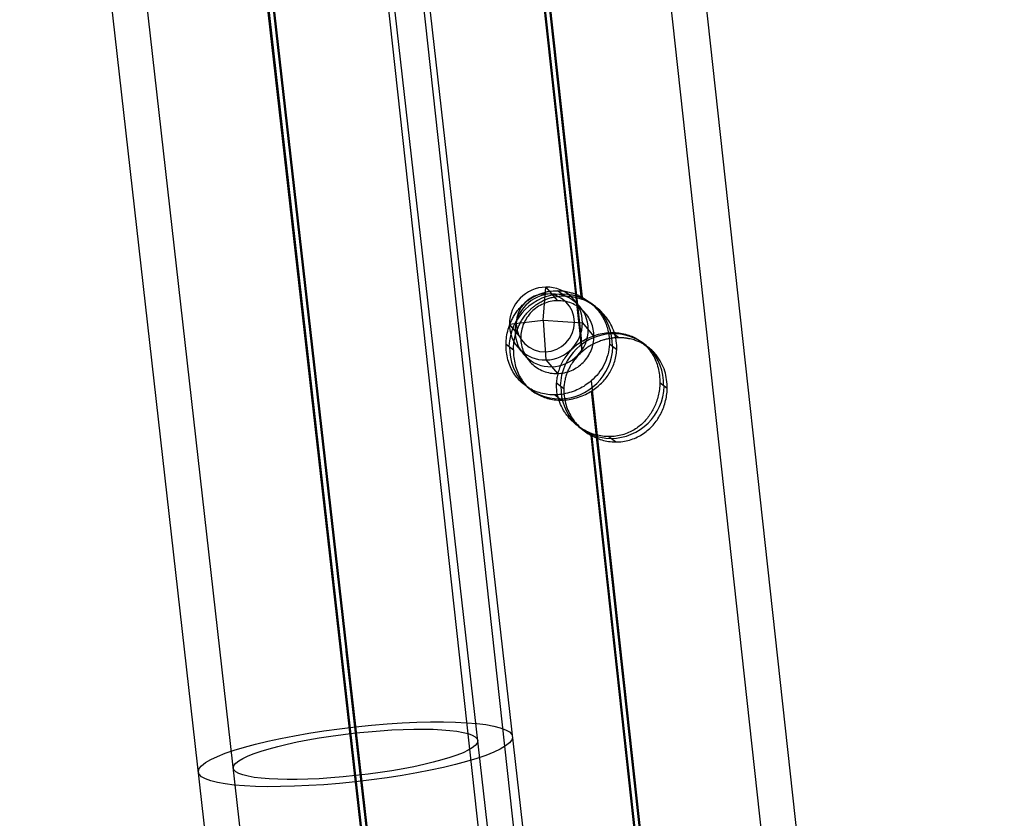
# Model space of a CAD drawing. Header units: millimetres. Extents: x -312 to 352, y -263 to 368.
# Tile 30 of 40: x 152 to 208, y 122 to 168. Entities that reach past the tile are written whole.
import ezdxf

# ---------------------------------------------------------------- set-up
doc = ezdxf.new("R2010")
doc.units = ezdxf.units.MM
doc.header["$MEASUREMENT"] = 0
doc.layers.add('Lean 4', color=7, linetype='Continuous', true_color=0xac69b9)
doc.layers.add('Legs', color=7, linetype='Continuous', true_color=0x5b5aa2)

msp = doc.modelspace()

# ---------------------------------------------------------------- linework, layer by layer
at = {"layer": 'Lean 4'}
for p, q in [((182.183, 150.483, 309.16), (182.347, 152.361, 307.596)), ((182.347, 152.361, 307.596), (183, 151.586, 302.7)), ((180.265, 150.244, 307.654), (182.183, 150.483, 309.16)), ((180.265, 150.244, 307.654), (182.183, 150.483, 309.16)), ((180.917, 149.469, 302.759), (180.265, 150.244, 307.654)), ((180.917, 149.469, 302.759), (180.265, 150.244, 307.654)), ((182.183, 150.483, 309.16), (184.429, 150.33, 308.195)), ((182.183, 150.483, 309.16), (184.429, 150.33, 308.195)), ((182.183, 150.483, 309.16), (182.347, 148.213, 308.253)), ((184.429, 150.33, 308.195), (185.081, 149.555, 303.301)), ((184.429, 150.33, 308.195), (185.081, 149.555, 303.301)), ((182.347, 148.213, 308.253), (183, 147.438, 303.357))]:
    msp.add_line(p, q, dxfattribs=at)
at = {"layer": 'Lean 4', "extrusion": (-0.130488, 0.155097, 0.979243)}
for centre, radius, start, end in [((-236.286, 64.756, 301.048), 2.1, 140.5159, 320.5159), ((-236.286, 64.756, 301.048), 2.1, 140.5159, 320.5159), ((-236.286, 64.756, 298.549), 2.1, 140.5159, 320.5159), ((-236.286, 64.756, 301.304), 1.673, 140.5159, 320.5159), ((-236.286, 64.756, 301.048), 2.1, 320.5159, 140.5159), ((-236.286, 64.756, 301.048), 2.1, 320.5159, 140.5159), ((-236.286, 64.756, 301.304), 1.673, 320.5159, 140.5159), ((-236.286, 64.756, 298.549), 2.1, 320.5159, 140.5159)]:
    msp.add_arc(centre, radius, start, end, dxfattribs=at)
at = {"layer": 'Lean 4'}
for points, knots in [([(185.081, 149.555, 303.301), (185.081, 149.691, 303.279), (185.068, 149.826, 303.256), (185.015, 150.092, 303.207), (184.975, 150.221, 303.181), (184.871, 150.47, 303.127), (184.806, 150.589, 303.1), (184.655, 150.812, 303.044), (184.568, 150.915, 303.016), (184.375, 151.103, 302.96), (184.27, 151.187, 302.933), (184.043, 151.333, 302.879), (183.923, 151.395, 302.853), (183.671, 151.494, 302.804), (183.54, 151.531, 302.781), (183.273, 151.578, 302.737), (183.136, 151.589, 302.717), (182.864, 151.583, 302.682), (182.728, 151.567, 302.666), (182.46, 151.509, 302.64), (182.329, 151.466, 302.629), (182.077, 151.357, 302.613), (181.956, 151.29, 302.608), (181.73, 151.135, 302.603), (181.624, 151.046, 302.603), (181.431, 150.851, 302.608), (181.344, 150.743, 302.614), (181.193, 150.514, 302.63), (181.128, 150.393, 302.641), (181.024, 150.14, 302.667), (180.984, 150.008, 302.683), (180.931, 149.741, 302.718), (180.917, 149.605, 302.738), (180.917, 149.469, 302.759)], [0, 0, 0, 0, 0.000410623, 0.000410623, 0.000821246, 0.000821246, 0.001231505, 0.001231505, 0.001641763, 0.001641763, 0.002051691, 0.002051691, 0.002461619, 0.002461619, 0.002871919, 0.002871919, 0.003282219, 0.003282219, 0.003692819, 0.003692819, 0.00410342, 0.00410342, 0.00451354, 0.00451354, 0.004923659, 0.004923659, 0.005334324, 0.005334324, 0.005744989, 0.005744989, 0.006155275, 0.006155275, 0.006565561, 0.006565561, 0.006565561, 0.006565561]), ([(185.081, 149.555, 303.301), (185.081, 149.691, 303.279), (185.068, 149.826, 303.256), (185.015, 150.092, 303.207), (184.975, 150.221, 303.181), (184.871, 150.47, 303.127), (184.806, 150.589, 303.1), (184.655, 150.812, 303.044), (184.568, 150.915, 303.016), (184.375, 151.103, 302.96), (184.27, 151.187, 302.933), (184.043, 151.333, 302.879), (183.923, 151.395, 302.853), (183.671, 151.494, 302.804), (183.54, 151.531, 302.781), (183.273, 151.578, 302.737), (183.136, 151.589, 302.717), (182.864, 151.583, 302.682), (182.728, 151.567, 302.666), (182.46, 151.509, 302.64), (182.329, 151.466, 302.629), (182.077, 151.357, 302.613), (181.956, 151.29, 302.608), (181.73, 151.135, 302.603), (181.624, 151.046, 302.603), (181.431, 150.851, 302.608), (181.344, 150.743, 302.614), (181.193, 150.514, 302.63), (181.128, 150.393, 302.641), (181.024, 150.14, 302.667), (180.984, 150.008, 302.683), (180.931, 149.741, 302.718), (180.917, 149.605, 302.738), (180.917, 149.469, 302.759)], [0, 0, 0, 0, 0.000410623, 0.000410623, 0.000821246, 0.000821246, 0.001231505, 0.001231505, 0.001641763, 0.001641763, 0.002051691, 0.002051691, 0.002461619, 0.002461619, 0.002871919, 0.002871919, 0.003282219, 0.003282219, 0.003692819, 0.003692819, 0.00410342, 0.00410342, 0.00451354, 0.00451354, 0.004923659, 0.004923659, 0.005334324, 0.005334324, 0.005744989, 0.005744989, 0.006155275, 0.006155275, 0.006565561, 0.006565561, 0.006565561, 0.006565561]), ([(180.917, 149.469, 302.759), (180.917, 149.333, 302.781), (180.931, 149.198, 302.804), (180.984, 148.933, 302.853), (181.024, 148.803, 302.879), (181.128, 148.554, 302.932), (181.193, 148.435, 302.959), (181.344, 148.213, 303.014), (181.431, 148.109, 303.042), (181.623, 147.921, 303.097), (181.729, 147.837, 303.125), (181.956, 147.691, 303.178), (182.077, 147.629, 303.204), (182.328, 147.53, 303.253), (182.46, 147.493, 303.276), (182.727, 147.445, 303.319), (182.863, 147.435, 303.339), (183.136, 147.44, 303.374), (183.272, 147.457, 303.39), (183.539, 147.515, 303.416), (183.67, 147.557, 303.427), (183.922, 147.666, 303.444), (184.043, 147.733, 303.449), (184.269, 147.889, 303.455), (184.375, 147.977, 303.455), (184.568, 148.173, 303.45), (184.655, 148.28, 303.445), (184.806, 148.509, 303.429), (184.871, 148.631, 303.418), (184.975, 148.884, 303.392), (185.015, 149.015, 303.377), (185.068, 149.283, 303.342), (185.081, 149.419, 303.322), (185.081, 149.555, 303.301)], [0.006565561, 0.006565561, 0.006565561, 0.006565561, 0.006975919, 0.006975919, 0.007386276, 0.007386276, 0.007796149, 0.007796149, 0.008206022, 0.008206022, 0.008616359, 0.008616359, 0.009026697, 0.009026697, 0.009437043, 0.009437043, 0.00984739, 0.00984739, 0.010257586, 0.010257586, 0.010667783, 0.010667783, 0.011077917, 0.011077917, 0.011488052, 0.011488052, 0.011898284, 0.011898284, 0.012308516, 0.012308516, 0.012719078, 0.012719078, 0.013129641, 0.013129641, 0.013129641, 0.013129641]), ([(180.917, 149.469, 302.759), (180.917, 149.333, 302.781), (180.931, 149.198, 302.804), (180.984, 148.933, 302.853), (181.024, 148.803, 302.879), (181.128, 148.554, 302.932), (181.193, 148.435, 302.959), (181.344, 148.213, 303.014), (181.431, 148.109, 303.042), (181.623, 147.921, 303.097), (181.729, 147.837, 303.125), (181.956, 147.691, 303.178), (182.077, 147.629, 303.204), (182.328, 147.53, 303.253), (182.46, 147.493, 303.276), (182.727, 147.445, 303.319), (182.863, 147.435, 303.339), (183.136, 147.44, 303.374), (183.272, 147.457, 303.39), (183.539, 147.515, 303.416), (183.67, 147.557, 303.427), (183.922, 147.666, 303.444), (184.043, 147.733, 303.449), (184.269, 147.889, 303.455), (184.375, 147.977, 303.455), (184.568, 148.173, 303.45), (184.655, 148.28, 303.445), (184.806, 148.509, 303.429), (184.871, 148.631, 303.418), (184.975, 148.884, 303.392), (185.015, 149.015, 303.377), (185.068, 149.283, 303.342), (185.081, 149.419, 303.322), (185.081, 149.555, 303.301)], [0.006565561, 0.006565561, 0.006565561, 0.006565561, 0.006975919, 0.006975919, 0.007386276, 0.007386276, 0.007796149, 0.007796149, 0.008206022, 0.008206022, 0.008616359, 0.008616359, 0.009026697, 0.009026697, 0.009437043, 0.009437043, 0.00984739, 0.00984739, 0.010257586, 0.010257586, 0.010667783, 0.010667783, 0.011077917, 0.011077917, 0.011488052, 0.011488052, 0.011898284, 0.011898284, 0.012308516, 0.012308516, 0.012719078, 0.012719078, 0.013129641, 0.013129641, 0.013129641, 0.013129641])]:
    msp.add_open_spline(points, degree=3, knots=knots, dxfattribs=at)
at = {"layer": 'Legs'}
for p, q in [((176.637, 222.853, 295.821), (184.403, 151.791, 308.295)), ((176.637, 222.853, 295.821), (184.403, 151.791, 308.295)), ((184.377, 151.678, 306.284), (176.637, 222.508, 293.851)), ((184.377, 151.678, 306.284), (176.637, 222.508, 293.851)), ((183.596, 222.035, 286.827), (223.58, -143.827, 351.048)), ((185.585, 222.246, 286.79), (225.568, -143.616, 351.011)), ((167.688, 220.349, 287.123), (207.672, -145.514, 351.345)), ((169.677, 220.559, 287.086), (209.66, -145.303, 351.307)), ((176.637, 220.087, 280.062), (184.377, 149.258, 292.495)), ((176.637, 220.087, 280.062), (184.377, 149.258, 292.495)), ((176.637, 220.087, 280.062), (184.377, 149.258, 292.495)), ((184.403, 148.679, 290.566), (176.637, 219.741, 278.092)), ((184.403, 148.679, 290.566), (176.637, 219.741, 278.092)), ((176.637, 219.741, 278.092), (184.403, 148.679, 290.566)), ((161.332, 217.162, 290.546), (181.684, 37.468, 322.231)), ((161.332, 217.162, 290.546), (181.684, 37.468, 322.231)), ((181.684, 37.12, 320.262), (161.332, 216.815, 288.577)), ((181.684, 37.12, 320.262), (161.332, 216.815, 288.577)), ((190.629, 36.887, 313.195), (170.277, 216.582, 281.51)), ((188.641, 36.669, 313.233), (168.289, 216.364, 281.548)), ((174.728, 35.141, 313.503), (154.376, 214.835, 281.818)), ((172.74, 34.922, 313.541), (152.388, 214.617, 281.856)), ((161.332, 214.384, 274.79), (181.684, 34.689, 306.475)), ((161.332, 214.384, 274.79), (181.684, 34.689, 306.475)), ((181.684, 34.342, 304.505), (161.332, 214.037, 272.82)), ((181.684, 34.342, 304.505), (161.332, 214.037, 272.82)), ((181.684, 34.342, 304.505), (161.332, 214.037, 272.82)), ((183.398, 151.859, 306.186), (183.01, 152.158, 308.128)), ((186.491, 149.477, 290.693), (186.104, 149.776, 292.635)), ((180.076, 149.117, 307.5), (180.494, 148.796, 305.408)), ((180.076, 149.117, 307.5), (180.494, 148.796, 305.408)), ((186.378, 148.796, 306.583), (185.96, 149.117, 308.674)), ((186.378, 148.796, 306.583), (185.96, 149.117, 308.674)), ((182.948, 146.906, 293.116), (183.366, 146.585, 291.024)), ((182.948, 146.906, 293.116), (183.366, 146.585, 291.024)), ((184.924, 147.023, 309.132), (208.333, -67.178, 346.732)), ((184.924, 147.023, 309.132), (208.333, -67.178, 346.732)), ((189.25, 146.585, 292.199), (188.832, 146.906, 294.29)), ((189.25, 146.585, 292.199), (188.832, 146.906, 294.29)), ((189.25, 146.585, 292.199), (188.832, 146.906, 294.29)), ((208.307, -67.292, 344.721), (184.949, 146.444, 307.203)), ((208.307, -67.292, 344.721), (184.949, 146.444, 307.203)), ((183.223, 145.926, 307.063), (182.835, 146.225, 309.005)), ((208.333, -70.29, 329.003), (184.924, 143.911, 291.403)), ((208.333, -70.29, 329.003), (184.924, 143.911, 291.403)), ((184.924, 143.911, 291.403), (208.333, -70.29, 329.003)), ((184.949, 144.024, 293.414), (208.307, -69.712, 330.932)), ((184.949, 144.024, 293.414), (208.307, -69.712, 330.932)), ((186.316, 143.544, 291.57), (185.929, 143.843, 293.512)), ((181.684, 37.12, 320.262), (170.98, 131.63, 303.597))]:
    msp.add_line(p, q, dxfattribs=at)
at = {"layer": 'Legs', "extrusion": (-0.193611, 0.149054, 0.969689)}
for centre, start, end in [((-229.804, 127.695, 284.678), 126.7424, 306.7424), ((-229.804, 127.695, 269.595), 126.7424, 306.7424), ((-229.804, 127.695, 284.495), 306.7424, 126.7424), ((-229.804, 127.695, 269.413), 306.7424, 126.7424)]:
    msp.add_arc(centre, 3, start, end, dxfattribs=at)
at = {"layer": 'Legs', "extrusion": (-0.110851, 0.978738, -0.172578)}
for radius, start, end in [(9, 91.1198, 271.1198), (9, 271.1198, 91.1198), (7, 91.1198, 271.1198), (7, 271.1198, 91.1198)]:
    msp.add_arc((-184.571, 311.295, 52.72), radius, start, end, dxfattribs=at)
at = {"layer": 'Legs'}
for points, knots in [([(180.076, 149.117, 307.5), (180.079, 149.254, 307.486), (180.09, 149.392, 307.477), (180.132, 149.672, 307.469), (180.162, 149.814, 307.47), (180.244, 150.102, 307.483), (180.296, 150.248, 307.494), (180.396, 150.471, 307.519), (180.433, 150.546, 307.529), (180.515, 150.698, 307.552), (180.561, 150.774, 307.565), (180.663, 150.928, 307.594), (180.719, 151.006, 307.61), (180.846, 151.163, 307.647), (180.917, 151.243, 307.667), (181.039, 151.365, 307.702), (181.082, 151.406, 307.714), (181.176, 151.489, 307.74), (181.226, 151.531, 307.753), (181.336, 151.616, 307.783), (181.396, 151.659, 307.798), (181.531, 151.747, 307.832), (181.606, 151.792, 307.851), (181.738, 151.862, 307.883), (181.786, 151.885, 307.894), (181.892, 151.933, 307.918), (181.95, 151.958, 307.931), (182.052, 151.996, 307.953), (182.088, 152.009, 307.961), (182.169, 152.035, 307.978), (182.213, 152.048, 307.987), (182.314, 152.075, 308.007), (182.37, 152.089, 308.018), (182.47, 152.109, 308.037), (182.505, 152.116, 308.044), (182.58, 152.128, 308.057), (182.617, 152.133, 308.064), (182.8, 152.155, 308.096), (182.922, 152.158, 308.115), (183.063, 152.157, 308.137), (183.105, 152.156, 308.143), (183.184, 152.151, 308.154), (183.22, 152.149, 308.159), (183.323, 152.139, 308.174), (183.383, 152.131, 308.182), (183.494, 152.114, 308.196), (183.545, 152.104, 308.202), (183.688, 152.073, 308.22), (183.771, 152.051, 308.23), (183.924, 152.003, 308.247), (183.994, 151.978, 308.254), (184.124, 151.927, 308.268), (184.184, 151.9, 308.274), (184.298, 151.847, 308.285), (184.352, 151.819, 308.29), (184.403, 151.791, 308.295)], [-0.009448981, -0.009448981, -0.009448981, -0.009448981, -0.008677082, -0.008677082, -0.007904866, -0.007904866, -0.007132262, -0.007132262, -0.006745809, -0.006745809, -0.006359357, -0.006359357, -0.005973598, -0.005973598, -0.005587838, -0.005587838, -0.005394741, -0.005394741, -0.005201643, -0.005201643, -0.005008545, -0.005008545, -0.004815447, -0.004815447, -0.004718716, -0.004718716, -0.004621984, -0.004621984, -0.004573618, -0.004573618, -0.004525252, -0.004525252, -0.004476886, -0.004476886, -0.004452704, -0.004452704, -0.004428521, -0.004428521, -0.004331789, -0.004331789, -0.004283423, -0.004283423, -0.004235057, -0.004235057, -0.004138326, -0.004138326, -0.004041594, -0.004041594, -0.003847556, -0.003847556, -0.003653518, -0.003653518, -0.00345948, -0.00345948, -0.003265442, -0.003265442, -0.003265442, -0.003265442]), ([(180.076, 149.117, 307.5), (180.079, 149.254, 307.486), (180.09, 149.392, 307.477), (180.132, 149.672, 307.469), (180.162, 149.814, 307.47), (180.244, 150.102, 307.483), (180.296, 150.248, 307.494), (180.396, 150.471, 307.519), (180.433, 150.546, 307.529), (180.515, 150.698, 307.552), (180.561, 150.774, 307.565), (180.663, 150.928, 307.594), (180.719, 151.006, 307.61), (180.846, 151.163, 307.647), (180.917, 151.243, 307.667), (181.039, 151.365, 307.702), (181.082, 151.406, 307.714), (181.176, 151.489, 307.74), (181.226, 151.531, 307.753), (181.336, 151.616, 307.783), (181.396, 151.659, 307.798), (181.531, 151.747, 307.832), (181.606, 151.792, 307.851), (181.738, 151.862, 307.883), (181.786, 151.885, 307.894), (181.892, 151.933, 307.918), (181.95, 151.958, 307.931), (182.052, 151.996, 307.953), (182.088, 152.009, 307.961), (182.169, 152.035, 307.978), (182.213, 152.048, 307.987), (182.314, 152.075, 308.007), (182.37, 152.089, 308.018), (182.47, 152.109, 308.037), (182.505, 152.116, 308.044), (182.58, 152.128, 308.057), (182.617, 152.133, 308.064), (182.8, 152.155, 308.096), (182.922, 152.158, 308.115), (183.063, 152.157, 308.137), (183.105, 152.156, 308.143), (183.184, 152.151, 308.154), (183.22, 152.149, 308.159), (183.323, 152.139, 308.174), (183.383, 152.131, 308.182), (183.494, 152.114, 308.196), (183.545, 152.104, 308.202), (183.688, 152.073, 308.22), (183.771, 152.051, 308.23), (183.924, 152.003, 308.247), (183.994, 151.978, 308.254), (184.124, 151.927, 308.268), (184.184, 151.9, 308.274), (184.298, 151.847, 308.285), (184.352, 151.819, 308.29), (184.403, 151.791, 308.295)], [-0.009448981, -0.009448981, -0.009448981, -0.009448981, -0.008677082, -0.008677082, -0.007904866, -0.007904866, -0.007132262, -0.007132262, -0.006745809, -0.006745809, -0.006359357, -0.006359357, -0.005973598, -0.005973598, -0.005587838, -0.005587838, -0.005394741, -0.005394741, -0.005201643, -0.005201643, -0.005008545, -0.005008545, -0.004815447, -0.004815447, -0.004718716, -0.004718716, -0.004621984, -0.004621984, -0.004573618, -0.004573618, -0.004525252, -0.004525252, -0.004476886, -0.004476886, -0.004452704, -0.004452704, -0.004428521, -0.004428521, -0.004331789, -0.004331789, -0.004283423, -0.004283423, -0.004235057, -0.004235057, -0.004138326, -0.004138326, -0.004041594, -0.004041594, -0.003847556, -0.003847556, -0.003653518, -0.003653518, -0.00345948, -0.00345948, -0.003265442, -0.003265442, -0.003265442, -0.003265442]), ([(180.494, 148.796, 305.408), (180.496, 148.925, 305.397), (180.506, 149.055, 305.392), (180.541, 149.32, 305.391), (180.567, 149.455, 305.396), (180.637, 149.727, 305.417), (180.682, 149.865, 305.432), (180.767, 150.075, 305.464), (180.798, 150.146, 305.476), (180.868, 150.288, 305.504), (180.906, 150.36, 305.519), (180.991, 150.505, 305.552), (181.038, 150.578, 305.57), (181.141, 150.725, 305.61), (181.199, 150.8, 305.632), (181.328, 150.951, 305.679), (181.4, 151.027, 305.705), (181.523, 151.144, 305.747), (181.567, 151.183, 305.762), (181.662, 151.262, 305.793), (181.713, 151.302, 305.809), (181.826, 151.383, 305.844), (181.887, 151.424, 305.863), (182.025, 151.507, 305.903), (182.102, 151.55, 305.924), (182.239, 151.615, 305.96), (182.288, 151.637, 305.972), (182.398, 151.682, 305.999), (182.458, 151.704, 306.013), (182.599, 151.75, 306.045), (182.68, 151.773, 306.062), (182.824, 151.805, 306.091), (182.876, 151.815, 306.101), (182.984, 151.832, 306.121), (183.038, 151.839, 306.13), (183.14, 151.85, 306.148), (183.192, 151.854, 306.156), (183.287, 151.858, 306.171), (183.331, 151.859, 306.177), (183.455, 151.859, 306.195), (183.526, 151.856, 306.204), (183.656, 151.846, 306.22), (183.714, 151.839, 306.226), (183.821, 151.824, 306.238), (183.871, 151.816, 306.243), (183.964, 151.798, 306.252), (184.008, 151.788, 306.256), (184.091, 151.768, 306.263), (184.13, 151.757, 306.266), (184.244, 151.725, 306.275), (184.313, 151.702, 306.28), (184.377, 151.678, 306.284)], [-0.009498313, -0.009498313, -0.009498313, -0.009498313, -0.008780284, -0.008780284, -0.008062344, -0.008062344, -0.007343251, -0.007343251, -0.006984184, -0.006984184, -0.006625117, -0.006625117, -0.006265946, -0.006265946, -0.005906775, -0.005906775, -0.005548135, -0.005548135, -0.005368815, -0.005368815, -0.005189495, -0.005189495, -0.005009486, -0.005009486, -0.004829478, -0.004829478, -0.004739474, -0.004739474, -0.00464947, -0.00464947, -0.004559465, -0.004559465, -0.004514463, -0.004514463, -0.004469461, -0.004469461, -0.004424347, -0.004424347, -0.004379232, -0.004379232, -0.004289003, -0.004289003, -0.004198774, -0.004198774, -0.004108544, -0.004108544, -0.004018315, -0.004018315, -0.003928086, -0.003928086, -0.003747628, -0.003747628, -0.003747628, -0.003747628]), ([(180.494, 148.796, 305.408), (180.496, 148.925, 305.397), (180.506, 149.055, 305.392), (180.541, 149.32, 305.391), (180.567, 149.455, 305.396), (180.637, 149.727, 305.417), (180.682, 149.865, 305.432), (180.767, 150.075, 305.464), (180.798, 150.146, 305.476), (180.868, 150.288, 305.504), (180.906, 150.36, 305.519), (180.991, 150.505, 305.552), (181.038, 150.578, 305.57), (181.141, 150.725, 305.61), (181.199, 150.8, 305.632), (181.328, 150.951, 305.679), (181.4, 151.027, 305.705), (181.523, 151.144, 305.747), (181.567, 151.183, 305.762), (181.662, 151.262, 305.793), (181.713, 151.302, 305.809), (181.826, 151.383, 305.844), (181.887, 151.424, 305.863), (182.025, 151.507, 305.903), (182.102, 151.55, 305.924), (182.239, 151.615, 305.96), (182.288, 151.637, 305.972), (182.398, 151.682, 305.999), (182.458, 151.704, 306.013), (182.599, 151.75, 306.045), (182.68, 151.773, 306.062), (182.824, 151.805, 306.091), (182.876, 151.815, 306.101), (182.984, 151.832, 306.121), (183.038, 151.839, 306.13), (183.14, 151.85, 306.148), (183.192, 151.854, 306.156), (183.287, 151.858, 306.171), (183.331, 151.859, 306.177), (183.455, 151.859, 306.195), (183.526, 151.856, 306.204), (183.656, 151.846, 306.22), (183.714, 151.839, 306.226), (183.821, 151.824, 306.238), (183.871, 151.816, 306.243), (183.964, 151.798, 306.252), (184.008, 151.788, 306.256), (184.091, 151.768, 306.263), (184.13, 151.757, 306.266), (184.244, 151.725, 306.275), (184.313, 151.702, 306.28), (184.377, 151.678, 306.284)], [-0.009498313, -0.009498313, -0.009498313, -0.009498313, -0.008780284, -0.008780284, -0.008062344, -0.008062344, -0.007343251, -0.007343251, -0.006984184, -0.006984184, -0.006625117, -0.006625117, -0.006265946, -0.006265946, -0.005906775, -0.005906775, -0.005548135, -0.005548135, -0.005368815, -0.005368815, -0.005189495, -0.005189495, -0.005009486, -0.005009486, -0.004829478, -0.004829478, -0.004739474, -0.004739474, -0.00464947, -0.00464947, -0.004559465, -0.004559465, -0.004514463, -0.004514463, -0.004469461, -0.004469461, -0.004424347, -0.004424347, -0.004379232, -0.004379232, -0.004289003, -0.004289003, -0.004198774, -0.004198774, -0.004108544, -0.004108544, -0.004018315, -0.004018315, -0.003928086, -0.003928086, -0.003747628, -0.003747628, -0.003747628, -0.003747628]), ([(186.378, 148.796, 306.583), (186.385, 148.966, 306.546), (186.376, 149.134, 306.514), (186.34, 149.384, 306.473), (186.324, 149.466, 306.46), (186.285, 149.63, 306.437), (186.261, 149.712, 306.426), (186.181, 149.95, 306.397), (186.115, 150.099, 306.383), (185.966, 150.378, 306.361), (185.882, 150.506, 306.353), (185.61, 150.867, 306.334), (185.397, 151.077, 306.327), (185.048, 151.338, 306.316), (184.923, 151.418, 306.312), (184.66, 151.562, 306.301), (184.521, 151.626, 306.294), (184.377, 151.678, 306.284)], [0, 0, 0, 0, 0.000476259, 0.000476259, 0.000713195, 0.000713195, 0.000950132, 0.000950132, 0.001417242, 0.001417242, 0.001885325, 0.001885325, 0.002816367, 0.002816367, 0.003281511, 0.003281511, 0.003747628, 0.003747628, 0.003747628, 0.003747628]), ([(186.378, 148.796, 306.583), (186.385, 148.966, 306.546), (186.376, 149.134, 306.514), (186.34, 149.384, 306.473), (186.324, 149.466, 306.46), (186.285, 149.63, 306.437), (186.261, 149.712, 306.426), (186.181, 149.95, 306.397), (186.115, 150.099, 306.383), (185.966, 150.378, 306.361), (185.882, 150.506, 306.353), (185.61, 150.867, 306.334), (185.397, 151.077, 306.327), (185.048, 151.338, 306.316), (184.923, 151.418, 306.312), (184.66, 151.562, 306.301), (184.521, 151.626, 306.294), (184.377, 151.678, 306.284)], [0, 0, 0, 0, 0.000476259, 0.000476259, 0.000713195, 0.000713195, 0.000950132, 0.000950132, 0.001417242, 0.001417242, 0.001885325, 0.001885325, 0.002816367, 0.002816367, 0.003281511, 0.003281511, 0.003747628, 0.003747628, 0.003747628, 0.003747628]), ([(184.403, 151.791, 308.295), (184.492, 151.743, 308.304), (184.572, 151.693, 308.311), (184.722, 151.591, 308.326), (184.792, 151.539, 308.332), (184.986, 151.383, 308.351), (185.097, 151.276, 308.363), (185.245, 151.114, 308.381), (185.291, 151.059, 308.387), (185.377, 150.949, 308.399), (185.418, 150.894, 308.405), (185.532, 150.728, 308.424), (185.597, 150.616, 308.438), (185.711, 150.391, 308.466), (185.76, 150.277, 308.481), (185.841, 150.049, 308.514), (185.873, 149.934, 308.531), (185.949, 149.587, 308.586), (185.97, 149.353, 308.628), (185.96, 149.117, 308.674)], [-0.003265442, -0.003265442, -0.003265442, -0.003265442, -0.003061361, -0.003061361, -0.002857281, -0.002857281, -0.002449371, -0.002449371, -0.002245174, -0.002245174, -0.002040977, -0.002040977, -0.00163294, -0.00163294, -0.001224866, -0.001224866, -0.000816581, -0.000816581, 0, 0, 0, 0]), ([(184.403, 151.791, 308.295), (184.492, 151.743, 308.304), (184.572, 151.693, 308.311), (184.722, 151.591, 308.326), (184.792, 151.539, 308.332), (184.986, 151.383, 308.351), (185.097, 151.276, 308.363), (185.245, 151.114, 308.381), (185.291, 151.059, 308.387), (185.377, 150.949, 308.399), (185.418, 150.894, 308.405), (185.532, 150.728, 308.424), (185.597, 150.616, 308.438), (185.711, 150.391, 308.466), (185.76, 150.277, 308.481), (185.841, 150.049, 308.514), (185.873, 149.934, 308.531), (185.949, 149.587, 308.586), (185.97, 149.353, 308.628), (185.96, 149.117, 308.674)], [-0.003265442, -0.003265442, -0.003265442, -0.003265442, -0.003061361, -0.003061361, -0.002857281, -0.002857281, -0.002449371, -0.002449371, -0.002245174, -0.002245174, -0.002040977, -0.002040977, -0.00163294, -0.00163294, -0.001224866, -0.001224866, -0.000816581, -0.000816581, 0, 0, 0, 0]), ([(184.377, 149.258, 292.495), (184.6, 149.399, 292.47), (184.851, 149.521, 292.461), (185.265, 149.658, 292.486), (185.406, 149.694, 292.5), (185.691, 149.748, 292.542), (185.837, 149.765, 292.57), (186.126, 149.779, 292.638), (186.266, 149.776, 292.678), (186.535, 149.752, 292.765), (186.665, 149.731, 292.812), (186.913, 149.672, 292.913), (187.033, 149.636, 292.966), (187.258, 149.549, 293.074), (187.364, 149.499, 293.13), (187.564, 149.389, 293.241), (187.659, 149.328, 293.297), (187.84, 149.194, 293.411), (187.925, 149.121, 293.468), (188.086, 148.964, 293.58), (188.163, 148.879, 293.637), (188.307, 148.695, 293.748), (188.374, 148.596, 293.803), (188.497, 148.385, 293.907), (188.553, 148.273, 293.958), (188.653, 148.032, 294.052), (188.696, 147.903, 294.096), (188.767, 147.629, 294.174), (188.794, 147.487, 294.207), (188.827, 147.2, 294.259), (188.835, 147.054, 294.278), (188.832, 146.906, 294.29)], [0, 0, 0, 0, 0.000822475, 0.000822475, 0.001237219, 0.001237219, 0.001651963, 0.001651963, 0.002064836, 0.002064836, 0.002477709, 0.002477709, 0.002883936, 0.002883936, 0.003290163, 0.003290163, 0.003703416, 0.003703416, 0.004116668, 0.004116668, 0.004524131, 0.004524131, 0.004931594, 0.004931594, 0.005342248, 0.005342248, 0.005752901, 0.005752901, 0.006169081, 0.006169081, 0.006585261, 0.006585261, 0.006585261, 0.006585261]), ([(184.377, 149.258, 292.495), (184.6, 149.399, 292.47), (184.851, 149.521, 292.461), (185.265, 149.658, 292.486), (185.406, 149.694, 292.5), (185.691, 149.748, 292.542), (185.837, 149.765, 292.57), (186.126, 149.779, 292.638), (186.266, 149.776, 292.678), (186.535, 149.752, 292.765), (186.665, 149.731, 292.812), (186.913, 149.672, 292.913), (187.033, 149.636, 292.966), (187.258, 149.549, 293.074), (187.364, 149.499, 293.13), (187.564, 149.389, 293.241), (187.659, 149.328, 293.297), (187.84, 149.194, 293.411), (187.925, 149.121, 293.468), (188.086, 148.964, 293.58), (188.163, 148.879, 293.637), (188.307, 148.695, 293.748), (188.374, 148.596, 293.803), (188.497, 148.385, 293.907), (188.553, 148.273, 293.958), (188.653, 148.032, 294.052), (188.696, 147.903, 294.096), (188.767, 147.629, 294.174), (188.794, 147.487, 294.207), (188.827, 147.2, 294.259), (188.835, 147.054, 294.278), (188.832, 146.906, 294.29)], [0, 0, 0, 0, 0.000822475, 0.000822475, 0.001237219, 0.001237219, 0.001651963, 0.001651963, 0.002064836, 0.002064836, 0.002477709, 0.002477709, 0.002883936, 0.002883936, 0.003290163, 0.003290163, 0.003703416, 0.003703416, 0.004116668, 0.004116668, 0.004524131, 0.004524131, 0.004931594, 0.004931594, 0.005342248, 0.005342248, 0.005752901, 0.005752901, 0.006169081, 0.006169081, 0.006585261, 0.006585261, 0.006585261, 0.006585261]), ([(184.924, 147.023, 309.132), (184.818, 146.931, 309.148), (184.706, 146.846, 309.161), (184.467, 146.688, 309.178), (184.341, 146.615, 309.183), (184.075, 146.486, 309.181), (183.936, 146.43, 309.176), (183.648, 146.336, 309.152), (183.501, 146.298, 309.134), (183.196, 146.245, 309.086), (183.043, 146.23, 309.055), (182.747, 146.222, 308.985), (182.603, 146.229, 308.945), (182.323, 146.262, 308.858), (182.187, 146.289, 308.811), (181.925, 146.361, 308.711), (181.798, 146.406, 308.658), (181.556, 146.512, 308.549), (181.442, 146.573, 308.494), (181.226, 146.71, 308.382), (181.124, 146.785, 308.326), (180.932, 146.951, 308.213), (180.842, 147.042, 308.157), (180.673, 147.237, 308.048), (180.595, 147.342, 307.994), (180.452, 147.568, 307.89), (180.387, 147.689, 307.839), (180.274, 147.945, 307.746), (180.225, 148.08, 307.703), (180.147, 148.364, 307.625), (180.118, 148.512, 307.592), (180.081, 148.813, 307.536), (180.073, 148.965, 307.515), (180.076, 149.117, 307.5)], [-0.016460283, -0.016460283, -0.016460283, -0.016460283, -0.016032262, -0.016032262, -0.015604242, -0.015604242, -0.015175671, -0.015175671, -0.014747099, -0.014747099, -0.01430337, -0.01430337, -0.01385964, -0.01385964, -0.013413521, -0.013413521, -0.012967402, -0.012967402, -0.012527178, -0.012527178, -0.012086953, -0.012086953, -0.011646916, -0.011646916, -0.011206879, -0.011206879, -0.010766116, -0.010766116, -0.010325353, -0.010325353, -0.009887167, -0.009887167, -0.009448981, -0.009448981, -0.009448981, -0.009448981]), ([(184.924, 147.023, 309.132), (184.818, 146.931, 309.148), (184.706, 146.846, 309.161), (184.467, 146.688, 309.178), (184.341, 146.615, 309.183), (184.075, 146.486, 309.181), (183.936, 146.43, 309.176), (183.648, 146.336, 309.152), (183.501, 146.298, 309.134), (183.196, 146.245, 309.086), (183.043, 146.23, 309.055), (182.747, 146.222, 308.985), (182.603, 146.229, 308.945), (182.323, 146.262, 308.858), (182.187, 146.289, 308.811), (181.925, 146.361, 308.711), (181.798, 146.406, 308.658), (181.556, 146.512, 308.549), (181.442, 146.573, 308.494), (181.226, 146.71, 308.382), (181.124, 146.785, 308.326), (180.932, 146.951, 308.213), (180.842, 147.042, 308.157), (180.673, 147.237, 308.048), (180.595, 147.342, 307.994), (180.452, 147.568, 307.89), (180.387, 147.689, 307.839), (180.274, 147.945, 307.746), (180.225, 148.08, 307.703), (180.147, 148.364, 307.625), (180.118, 148.512, 307.592), (180.081, 148.813, 307.536), (180.073, 148.965, 307.515), (180.076, 149.117, 307.5)], [-0.016460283, -0.016460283, -0.016460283, -0.016460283, -0.016032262, -0.016032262, -0.015604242, -0.015604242, -0.015175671, -0.015175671, -0.014747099, -0.014747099, -0.01430337, -0.01430337, -0.01385964, -0.01385964, -0.013413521, -0.013413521, -0.012967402, -0.012967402, -0.012527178, -0.012527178, -0.012086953, -0.012086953, -0.011646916, -0.011646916, -0.011206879, -0.011206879, -0.010766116, -0.010766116, -0.010325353, -0.010325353, -0.009887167, -0.009887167, -0.009448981, -0.009448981, -0.009448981, -0.009448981]), ([(184.377, 149.258, 292.495), (184.291, 149.204, 292.505), (184.216, 149.15, 292.516), (184.077, 149.045, 292.54), (184.014, 148.993, 292.552), (183.897, 148.89, 292.579), (183.843, 148.839, 292.593), (183.743, 148.738, 292.621), (183.697, 148.687, 292.635), (183.567, 148.537, 292.678), (183.492, 148.438, 292.707), (183.361, 148.242, 292.765), (183.303, 148.144, 292.794), (183.204, 147.951, 292.85), (183.161, 147.854, 292.878), (183.088, 147.663, 292.931), (183.058, 147.567, 292.957), (183.009, 147.377, 293.006), (182.989, 147.283, 293.029), (182.961, 147.094, 293.074), (182.952, 147, 293.096), (182.948, 146.906, 293.116)], [-0.01899488, -0.01899488, -0.01899488, -0.01899488, -0.018812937, -0.018812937, -0.018630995, -0.018630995, -0.01844911, -0.01844911, -0.018267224, -0.018267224, -0.01790292, -0.01790292, -0.017539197, -0.017539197, -0.017175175, -0.017175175, -0.016810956, -0.016810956, -0.016447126, -0.016447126, -0.016082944, -0.016082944, -0.016082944, -0.016082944]), ([(184.377, 149.258, 292.495), (184.291, 149.204, 292.505), (184.216, 149.15, 292.516), (184.077, 149.045, 292.54), (184.014, 148.993, 292.552), (183.897, 148.89, 292.579), (183.843, 148.839, 292.593), (183.743, 148.738, 292.621), (183.697, 148.687, 292.635), (183.567, 148.537, 292.678), (183.492, 148.438, 292.707), (183.361, 148.242, 292.765), (183.303, 148.144, 292.794), (183.204, 147.951, 292.85), (183.161, 147.854, 292.878), (183.088, 147.663, 292.931), (183.058, 147.567, 292.957), (183.009, 147.377, 293.006), (182.989, 147.283, 293.029), (182.961, 147.094, 293.074), (182.952, 147, 293.096), (182.948, 146.906, 293.116)], [-0.01899488, -0.01899488, -0.01899488, -0.01899488, -0.018812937, -0.018812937, -0.018630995, -0.018630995, -0.01844911, -0.01844911, -0.018267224, -0.018267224, -0.01790292, -0.01790292, -0.017539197, -0.017539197, -0.017175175, -0.017175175, -0.016810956, -0.016810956, -0.016447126, -0.016447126, -0.016082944, -0.016082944, -0.016082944, -0.016082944]), ([(189.25, 146.585, 292.199), (189.253, 146.756, 292.181), (189.243, 146.925, 292.157), (189.197, 147.257, 292.093), (189.161, 147.42, 292.053), (189.06, 147.74, 291.959), (188.996, 147.897, 291.904), (188.835, 148.205, 291.779), (188.738, 148.356, 291.708), (188.559, 148.576, 291.589), (188.494, 148.648, 291.547), (188.35, 148.79, 291.459), (188.271, 148.86, 291.412), (188.137, 148.962, 291.338), (188.09, 148.996, 291.312), (187.991, 149.062, 291.259), (187.938, 149.094, 291.232), (187.825, 149.158, 291.176), (187.765, 149.19, 291.148), (187.634, 149.251, 291.088), (187.564, 149.28, 291.056), (187.409, 149.337, 290.991), (187.324, 149.364, 290.957), (187.178, 149.401, 290.903), (187.126, 149.413, 290.884), (187.013, 149.435, 290.845), (186.952, 149.445, 290.824), (186.848, 149.459, 290.792), (186.812, 149.463, 290.78), (186.733, 149.47, 290.757), (186.691, 149.473, 290.745), (186.597, 149.477, 290.72), (186.546, 149.478, 290.706), (186.458, 149.477, 290.685), (186.427, 149.477, 290.677), (186.359, 149.474, 290.661), (186.322, 149.472, 290.653), (186.24, 149.465, 290.636), (186.194, 149.461, 290.627), (186.102, 149.45, 290.609), (186.057, 149.444, 290.601), (185.921, 149.421, 290.579), (185.839, 149.404, 290.567), (185.704, 149.371, 290.55), (185.647, 149.354, 290.545), (185.544, 149.323, 290.535), (185.498, 149.308, 290.531), (185.373, 149.263, 290.523), (185.303, 149.235, 290.52), (185.176, 149.18, 290.516), (185.12, 149.153, 290.516), (185.015, 149.1, 290.516), (184.967, 149.074, 290.517), (184.877, 149.022, 290.52), (184.835, 148.997, 290.522), (184.716, 148.921, 290.53), (184.646, 148.872, 290.536), (184.516, 148.775, 290.55), (184.457, 148.727, 290.558), (184.403, 148.679, 290.566)], [-0.007014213, -0.007014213, -0.007014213, -0.007014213, -0.006134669, -0.006134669, -0.005255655, -0.005255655, -0.004376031, -0.004376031, -0.003496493, -0.003496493, -0.003056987, -0.003056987, -0.00261748, -0.00261748, -0.002397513, -0.002397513, -0.002177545, -0.002177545, -0.001957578, -0.001957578, -0.001737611, -0.001737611, -0.001518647, -0.001518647, -0.001409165, -0.001409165, -0.001299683, -0.001299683, -0.001244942, -0.001244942, -0.001190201, -0.001190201, -0.00113546, -0.00113546, -0.00110809, -0.00110809, -0.001080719, -0.001080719, -0.001053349, -0.001053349, -0.001025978, -0.001025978, -0.000971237, -0.000971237, -0.000916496, -0.000916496, -0.000861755, -0.000861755, -0.000754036, -0.000754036, -0.000646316, -0.000646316, -0.000538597, -0.000538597, -0.000430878, -0.000430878, -0.000215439, -0.000215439, 0, 0, 0, 0]), ([(189.25, 146.585, 292.199), (189.253, 146.756, 292.181), (189.243, 146.925, 292.157), (189.197, 147.257, 292.093), (189.161, 147.42, 292.053), (189.06, 147.74, 291.959), (188.996, 147.897, 291.904), (188.835, 148.205, 291.779), (188.738, 148.356, 291.708), (188.559, 148.576, 291.589), (188.494, 148.648, 291.547), (188.35, 148.79, 291.459), (188.271, 148.86, 291.412), (188.137, 148.962, 291.338), (188.09, 148.996, 291.312), (187.991, 149.062, 291.259), (187.938, 149.094, 291.232), (187.825, 149.158, 291.176), (187.765, 149.19, 291.148), (187.634, 149.251, 291.088), (187.564, 149.28, 291.056), (187.409, 149.337, 290.991), (187.324, 149.364, 290.957), (187.178, 149.401, 290.903), (187.126, 149.413, 290.884), (187.013, 149.435, 290.845), (186.952, 149.445, 290.824), (186.848, 149.459, 290.792), (186.812, 149.463, 290.78), (186.733, 149.47, 290.757), (186.691, 149.473, 290.745), (186.597, 149.477, 290.72), (186.546, 149.478, 290.706), (186.458, 149.477, 290.685), (186.427, 149.477, 290.677), (186.359, 149.474, 290.661), (186.322, 149.472, 290.653), (186.24, 149.465, 290.636), (186.194, 149.461, 290.627), (186.102, 149.45, 290.609), (186.057, 149.444, 290.601), (185.921, 149.421, 290.579), (185.839, 149.404, 290.567), (185.704, 149.371, 290.55), (185.647, 149.354, 290.545), (185.544, 149.323, 290.535), (185.498, 149.308, 290.531), (185.373, 149.263, 290.523), (185.303, 149.235, 290.52), (185.176, 149.18, 290.516), (185.12, 149.153, 290.516), (185.015, 149.1, 290.516), (184.967, 149.074, 290.517), (184.877, 149.022, 290.52), (184.835, 148.997, 290.522), (184.716, 148.921, 290.53), (184.646, 148.872, 290.536), (184.516, 148.775, 290.55), (184.457, 148.727, 290.558), (184.403, 148.679, 290.566)], [-0.007014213, -0.007014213, -0.007014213, -0.007014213, -0.006134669, -0.006134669, -0.005255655, -0.005255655, -0.004376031, -0.004376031, -0.003496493, -0.003496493, -0.003056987, -0.003056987, -0.00261748, -0.00261748, -0.002397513, -0.002397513, -0.002177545, -0.002177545, -0.001957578, -0.001957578, -0.001737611, -0.001737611, -0.001518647, -0.001518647, -0.001409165, -0.001409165, -0.001299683, -0.001299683, -0.001244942, -0.001244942, -0.001190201, -0.001190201, -0.00113546, -0.00113546, -0.00110809, -0.00110809, -0.001080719, -0.001080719, -0.001053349, -0.001053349, -0.001025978, -0.001025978, -0.000971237, -0.000971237, -0.000916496, -0.000916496, -0.000861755, -0.000861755, -0.000754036, -0.000754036, -0.000646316, -0.000646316, -0.000538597, -0.000538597, -0.000430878, -0.000430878, -0.000215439, -0.000215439, 0, 0, 0, 0]), ([(185.96, 149.117, 308.674), (185.952, 148.902, 308.717), (185.919, 148.695, 308.761), (185.812, 148.302, 308.849), (185.738, 148.115, 308.892), (185.558, 147.765, 308.974), (185.452, 147.601, 309.012), (185.21, 147.295, 309.08), (185.074, 147.153, 309.109), (184.924, 147.023, 309.132)], [-0.018896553, -0.018896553, -0.018896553, -0.018896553, -0.018289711, -0.018289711, -0.017680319, -0.017680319, -0.017070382, -0.017070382, -0.016460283, -0.016460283, -0.016460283, -0.016460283]), ([(185.96, 149.117, 308.674), (185.952, 148.902, 308.717), (185.919, 148.695, 308.761), (185.812, 148.302, 308.849), (185.738, 148.115, 308.892), (185.558, 147.765, 308.974), (185.452, 147.601, 309.012), (185.21, 147.295, 309.08), (185.074, 147.153, 309.109), (184.924, 147.023, 309.132)], [-0.018896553, -0.018896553, -0.018896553, -0.018896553, -0.018289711, -0.018289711, -0.017680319, -0.017680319, -0.017070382, -0.017070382, -0.016460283, -0.016460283, -0.016460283, -0.016460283]), ([(180.494, 148.796, 305.408), (180.492, 148.65, 305.42), (180.499, 148.503, 305.439), (180.533, 148.214, 305.492), (180.559, 148.072, 305.525), (180.63, 147.801, 305.602), (180.673, 147.671, 305.646), (180.774, 147.428, 305.741), (180.83, 147.315, 305.792), (180.952, 147.106, 305.896), (181.02, 147.007, 305.95), (181.164, 146.823, 306.061), (181.24, 146.738, 306.118), (181.401, 146.581, 306.23), (181.487, 146.508, 306.287), (181.668, 146.374, 306.401), (181.763, 146.313, 306.457), (182.063, 146.147, 306.625), (182.288, 146.059, 306.735), (182.785, 145.943, 306.936), (183.055, 145.916, 307.025), (183.487, 145.936, 307.127), (183.633, 145.954, 307.155), (183.92, 146.008, 307.198), (184.062, 146.045, 307.212), (184.336, 146.135, 307.229), (184.468, 146.188, 307.231), (184.72, 146.308, 307.224), (184.839, 146.374, 307.215), (184.949, 146.444, 307.203)], [0.009498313, 0.009498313, 0.009498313, 0.009498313, 0.009909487, 0.009909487, 0.01032066, 0.01032066, 0.010728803, 0.010728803, 0.011136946, 0.011136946, 0.011545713, 0.011545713, 0.011954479, 0.011954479, 0.012369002, 0.012369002, 0.012783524, 0.012783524, 0.013605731, 0.013605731, 0.014434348, 0.014434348, 0.014845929, 0.014845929, 0.015257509, 0.015257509, 0.015665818, 0.015665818, 0.016074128, 0.016074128, 0.016074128, 0.016074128]), ([(180.494, 148.796, 305.408), (180.492, 148.65, 305.42), (180.499, 148.503, 305.439), (180.533, 148.214, 305.492), (180.559, 148.072, 305.525), (180.63, 147.801, 305.602), (180.673, 147.671, 305.646), (180.774, 147.428, 305.741), (180.83, 147.315, 305.792), (180.952, 147.106, 305.896), (181.02, 147.007, 305.95), (181.164, 146.823, 306.061), (181.24, 146.738, 306.118), (181.401, 146.581, 306.23), (181.487, 146.508, 306.287), (181.668, 146.374, 306.401), (181.763, 146.313, 306.457), (182.063, 146.147, 306.625), (182.288, 146.059, 306.735), (182.785, 145.943, 306.936), (183.055, 145.916, 307.025), (183.487, 145.936, 307.127), (183.633, 145.954, 307.155), (183.92, 146.008, 307.198), (184.062, 146.045, 307.212), (184.336, 146.135, 307.229), (184.468, 146.188, 307.231), (184.72, 146.308, 307.224), (184.839, 146.374, 307.215), (184.949, 146.444, 307.203)], [0.009498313, 0.009498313, 0.009498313, 0.009498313, 0.009909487, 0.009909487, 0.01032066, 0.01032066, 0.010728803, 0.010728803, 0.011136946, 0.011136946, 0.011545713, 0.011545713, 0.011954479, 0.011954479, 0.012369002, 0.012369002, 0.012783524, 0.012783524, 0.013605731, 0.013605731, 0.014434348, 0.014434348, 0.014845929, 0.014845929, 0.015257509, 0.015257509, 0.015665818, 0.015665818, 0.016074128, 0.016074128, 0.016074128, 0.016074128]), ([(184.403, 148.679, 290.566), (184.294, 148.585, 290.583), (184.202, 148.493, 290.601), (184.038, 148.311, 290.639), (183.967, 148.221, 290.659), (183.84, 148.043, 290.7), (183.784, 147.954, 290.72), (183.685, 147.779, 290.761), (183.641, 147.692, 290.782), (183.565, 147.518, 290.822), (183.532, 147.432, 290.842), (183.476, 147.261, 290.881), (183.452, 147.175, 290.9), (183.414, 147.005, 290.937), (183.399, 146.921, 290.955), (183.376, 146.752, 290.99), (183.369, 146.668, 291.007), (183.366, 146.585, 291.024)], [-0.018900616, -0.018900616, -0.018900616, -0.018900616, -0.018596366, -0.018596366, -0.018291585, -0.018291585, -0.01798733, -0.01798733, -0.017682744, -0.017682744, -0.017378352, -0.017378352, -0.017073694, -0.017073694, -0.016769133, -0.016769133, -0.016464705, -0.016464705, -0.016464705, -0.016464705]), ([(184.403, 148.679, 290.566), (184.294, 148.585, 290.583), (184.202, 148.493, 290.601), (184.038, 148.311, 290.639), (183.967, 148.221, 290.659), (183.84, 148.043, 290.7), (183.784, 147.954, 290.72), (183.685, 147.779, 290.761), (183.641, 147.692, 290.782), (183.565, 147.518, 290.822), (183.532, 147.432, 290.842), (183.476, 147.261, 290.881), (183.452, 147.175, 290.9), (183.414, 147.005, 290.937), (183.399, 146.921, 290.955), (183.376, 146.752, 290.99), (183.369, 146.668, 291.007), (183.366, 146.585, 291.024)], [-0.018900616, -0.018900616, -0.018900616, -0.018900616, -0.018596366, -0.018596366, -0.018291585, -0.018291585, -0.01798733, -0.01798733, -0.017682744, -0.017682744, -0.017378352, -0.017378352, -0.017073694, -0.017073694, -0.016769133, -0.016769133, -0.016464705, -0.016464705, -0.016464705, -0.016464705]), ([(184.949, 146.444, 307.203), (185.052, 146.509, 307.192), (185.151, 146.579, 307.177), (185.337, 146.728, 307.141), (185.425, 146.806, 307.121), (185.588, 146.968, 307.077), (185.665, 147.053, 307.053), (185.809, 147.23, 307.001), (185.875, 147.322, 306.974), (185.998, 147.514, 306.917), (186.055, 147.615, 306.888), (186.157, 147.827, 306.827), (186.202, 147.937, 306.795), (186.278, 148.165, 306.733), (186.31, 148.285, 306.702), (186.357, 148.534, 306.641), (186.372, 148.664, 306.611), (186.378, 148.796, 306.583)], [0.016074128, 0.016074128, 0.016074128, 0.016074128, 0.016436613, 0.016436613, 0.016799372, 0.016799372, 0.017167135, 0.017167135, 0.017534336, 0.017534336, 0.017897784, 0.017897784, 0.01825964, 0.01825964, 0.018623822, 0.018623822, 0.018987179, 0.018987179, 0.018987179, 0.018987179]), ([(184.949, 146.444, 307.203), (185.052, 146.509, 307.192), (185.151, 146.579, 307.177), (185.337, 146.728, 307.141), (185.425, 146.806, 307.121), (185.588, 146.968, 307.077), (185.665, 147.053, 307.053), (185.809, 147.23, 307.001), (185.875, 147.322, 306.974), (185.998, 147.514, 306.917), (186.055, 147.615, 306.888), (186.157, 147.827, 306.827), (186.202, 147.937, 306.795), (186.278, 148.165, 306.733), (186.31, 148.285, 306.702), (186.357, 148.534, 306.641), (186.372, 148.664, 306.611), (186.378, 148.796, 306.583)], [0.016074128, 0.016074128, 0.016074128, 0.016074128, 0.016436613, 0.016436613, 0.016799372, 0.016799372, 0.017167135, 0.017167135, 0.017534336, 0.017534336, 0.017897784, 0.017897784, 0.01825964, 0.01825964, 0.018623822, 0.018623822, 0.018987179, 0.018987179, 0.018987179, 0.018987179]), ([(184.949, 144.024, 293.414), (184.805, 144.076, 293.405), (184.667, 144.14, 293.398), (184.403, 144.284, 293.386), (184.279, 144.364, 293.382), (184.047, 144.537, 293.375), (183.935, 144.633, 293.371), (183.724, 144.843, 293.363), (183.624, 144.956, 293.358), (183.49, 145.135, 293.349), (183.447, 145.196, 293.345), (183.364, 145.326, 293.337), (183.323, 145.394, 293.332), (183.211, 145.604, 293.315), (183.145, 145.754, 293.3), (183.038, 146.071, 293.263), (182.998, 146.236, 293.239), (182.95, 146.568, 293.184), (182.941, 146.736, 293.152), (182.948, 146.906, 293.116)], [0.012335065, 0.012335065, 0.012335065, 0.012335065, 0.012803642, 0.012803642, 0.013272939, 0.013272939, 0.013737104, 0.013737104, 0.014197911, 0.014197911, 0.014430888, 0.014430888, 0.014663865, 0.014663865, 0.015125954, 0.015125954, 0.015602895, 0.015602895, 0.016082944, 0.016082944, 0.016082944, 0.016082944]), ([(184.949, 144.024, 293.414), (184.805, 144.076, 293.405), (184.667, 144.14, 293.398), (184.403, 144.284, 293.386), (184.279, 144.364, 293.382), (184.047, 144.537, 293.375), (183.935, 144.633, 293.371), (183.724, 144.843, 293.363), (183.624, 144.956, 293.358), (183.49, 145.135, 293.349), (183.447, 145.196, 293.345), (183.364, 145.326, 293.337), (183.323, 145.394, 293.332), (183.211, 145.604, 293.315), (183.145, 145.754, 293.3), (183.038, 146.071, 293.263), (182.998, 146.236, 293.239), (182.95, 146.568, 293.184), (182.941, 146.736, 293.152), (182.948, 146.906, 293.116)], [0.012335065, 0.012335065, 0.012335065, 0.012335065, 0.012803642, 0.012803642, 0.013272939, 0.013272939, 0.013737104, 0.013737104, 0.014197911, 0.014197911, 0.014430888, 0.014430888, 0.014663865, 0.014663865, 0.015125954, 0.015125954, 0.015602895, 0.015602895, 0.016082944, 0.016082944, 0.016082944, 0.016082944]), ([(188.832, 146.906, 294.29), (188.83, 146.779, 294.301), (188.821, 146.652, 294.306), (188.789, 146.405, 294.307), (188.766, 146.285, 294.304), (188.711, 146.056, 294.289), (188.678, 145.944, 294.278), (188.602, 145.727, 294.25), (188.559, 145.623, 294.234), (188.419, 145.327, 294.179), (188.307, 145.139, 294.134), (188.042, 144.79, 294.034), (187.89, 144.629, 293.979), (187.634, 144.415, 293.895), (187.544, 144.348, 293.867), (187.349, 144.221, 293.809), (187.244, 144.162, 293.78), (186.915, 144.004, 293.693), (186.675, 143.926, 293.639), (186.165, 143.839, 293.544), (185.907, 143.832, 293.506), (185.532, 143.872, 293.462), (185.409, 143.893, 293.45), (185.173, 143.949, 293.429), (185.058, 143.984, 293.421), (184.949, 144.024, 293.414)], [0.006585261, 0.006585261, 0.006585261, 0.006585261, 0.00694524, 0.00694524, 0.007305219, 0.007305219, 0.007663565, 0.007663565, 0.008021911, 0.008021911, 0.008736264, 0.008736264, 0.009447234, 0.009447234, 0.009805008, 0.009805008, 0.010162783, 0.010162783, 0.010887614, 0.010887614, 0.01161565, 0.01161565, 0.011975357, 0.011975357, 0.012335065, 0.012335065, 0.012335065, 0.012335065]), ([(188.832, 146.906, 294.29), (188.83, 146.779, 294.301), (188.821, 146.652, 294.306), (188.789, 146.405, 294.307), (188.766, 146.285, 294.304), (188.711, 146.056, 294.289), (188.678, 145.944, 294.278), (188.602, 145.727, 294.25), (188.559, 145.623, 294.234), (188.419, 145.327, 294.179), (188.307, 145.139, 294.134), (188.042, 144.79, 294.034), (187.89, 144.629, 293.979), (187.634, 144.415, 293.895), (187.544, 144.348, 293.867), (187.349, 144.221, 293.809), (187.244, 144.162, 293.78), (186.915, 144.004, 293.693), (186.675, 143.926, 293.639), (186.165, 143.839, 293.544), (185.907, 143.832, 293.506), (185.532, 143.872, 293.462), (185.409, 143.893, 293.45), (185.173, 143.949, 293.429), (185.058, 143.984, 293.421), (184.949, 144.024, 293.414)], [0.006585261, 0.006585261, 0.006585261, 0.006585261, 0.00694524, 0.00694524, 0.007305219, 0.007305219, 0.007663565, 0.007663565, 0.008021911, 0.008021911, 0.008736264, 0.008736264, 0.009447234, 0.009447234, 0.009805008, 0.009805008, 0.010162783, 0.010162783, 0.010887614, 0.010887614, 0.01161565, 0.01161565, 0.011975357, 0.011975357, 0.012335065, 0.012335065, 0.012335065, 0.012335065]), ([(183.366, 146.585, 291.024), (183.36, 146.442, 291.052), (183.366, 146.301, 291.078), (183.398, 146.02, 291.127), (183.425, 145.88, 291.15), (183.5, 145.605, 291.192), (183.547, 145.473, 291.21), (183.658, 145.219, 291.244), (183.722, 145.097, 291.259), (183.864, 144.867, 291.286), (183.941, 144.759, 291.298), (184.108, 144.555, 291.321), (184.198, 144.459, 291.331), (184.388, 144.28, 291.352), (184.488, 144.197, 291.362), (184.698, 144.044, 291.382), (184.809, 143.974, 291.392), (184.924, 143.911, 291.403)], [-0.016464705, -0.016464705, -0.016464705, -0.016464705, -0.01605293, -0.01605293, -0.015641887, -0.015641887, -0.015235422, -0.015235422, -0.01482788, -0.01482788, -0.014420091, -0.014420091, -0.014011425, -0.014011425, -0.013603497, -0.013603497, -0.013195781, -0.013195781, -0.013195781, -0.013195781]), ([(183.366, 146.585, 291.024), (183.36, 146.442, 291.052), (183.366, 146.301, 291.078), (183.398, 146.02, 291.127), (183.425, 145.88, 291.15), (183.5, 145.605, 291.192), (183.547, 145.473, 291.21), (183.658, 145.219, 291.244), (183.722, 145.097, 291.259), (183.864, 144.867, 291.286), (183.941, 144.759, 291.298), (184.108, 144.555, 291.321), (184.198, 144.459, 291.331), (184.388, 144.28, 291.352), (184.488, 144.197, 291.362), (184.698, 144.044, 291.382), (184.809, 143.974, 291.392), (184.924, 143.911, 291.403)], [-0.016464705, -0.016464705, -0.016464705, -0.016464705, -0.01605293, -0.01605293, -0.015641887, -0.015641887, -0.015235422, -0.015235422, -0.01482788, -0.01482788, -0.014420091, -0.014420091, -0.014011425, -0.014011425, -0.013603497, -0.013603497, -0.013195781, -0.013195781, -0.013195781, -0.013195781]), ([(184.924, 143.911, 291.403), (185.031, 143.852, 291.414), (185.145, 143.798, 291.425), (185.381, 143.704, 291.449), (185.503, 143.665, 291.463), (185.752, 143.602, 291.492), (185.881, 143.578, 291.508), (186.144, 143.548, 291.544), (186.278, 143.542, 291.563), (186.551, 143.549, 291.607), (186.686, 143.563, 291.63), (186.949, 143.609, 291.678), (187.077, 143.641, 291.703), (187.448, 143.762, 291.781), (187.681, 143.876, 291.836), (187.999, 144.09, 291.918), (188.097, 144.166, 291.944), (188.282, 144.328, 291.995), (188.368, 144.415, 292.019), (188.53, 144.597, 292.065), (188.605, 144.692, 292.087), (188.744, 144.892, 292.127), (188.807, 144.996, 292.145), (188.923, 145.212, 292.177), (188.975, 145.325, 292.191), (189.067, 145.558, 292.212), (189.106, 145.678, 292.22), (189.173, 145.928, 292.228), (189.199, 146.055, 292.228), (189.236, 146.316, 292.22), (189.247, 146.449, 292.212), (189.25, 146.585, 292.199)], [-0.013195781, -0.013195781, -0.013195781, -0.013195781, -0.012819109, -0.012819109, -0.012442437, -0.012442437, -0.01206417, -0.01206417, -0.011685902, -0.011685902, -0.011291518, -0.011291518, -0.010897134, -0.010897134, -0.010108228, -0.010108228, -0.009721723, -0.009721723, -0.009335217, -0.009335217, -0.008949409, -0.008949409, -0.0085636, -0.0085636, -0.008177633, -0.008177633, -0.007791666, -0.007791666, -0.007402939, -0.007402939, -0.007014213, -0.007014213, -0.007014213, -0.007014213]), ([(184.924, 143.911, 291.403), (185.031, 143.852, 291.414), (185.145, 143.798, 291.425), (185.381, 143.704, 291.449), (185.503, 143.665, 291.463), (185.752, 143.602, 291.492), (185.881, 143.578, 291.508), (186.144, 143.548, 291.544), (186.278, 143.542, 291.563), (186.551, 143.549, 291.607), (186.686, 143.563, 291.63), (186.949, 143.609, 291.678), (187.077, 143.641, 291.703), (187.448, 143.762, 291.781), (187.681, 143.876, 291.836), (187.999, 144.09, 291.918), (188.097, 144.166, 291.944), (188.282, 144.328, 291.995), (188.368, 144.415, 292.019), (188.53, 144.597, 292.065), (188.605, 144.692, 292.087), (188.744, 144.892, 292.127), (188.807, 144.996, 292.145), (188.923, 145.212, 292.177), (188.975, 145.325, 292.191), (189.067, 145.558, 292.212), (189.106, 145.678, 292.22), (189.173, 145.928, 292.228), (189.199, 146.055, 292.228), (189.236, 146.316, 292.22), (189.247, 146.449, 292.212), (189.25, 146.585, 292.199)], [-0.013195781, -0.013195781, -0.013195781, -0.013195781, -0.012819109, -0.012819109, -0.012442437, -0.012442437, -0.01206417, -0.01206417, -0.011685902, -0.011685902, -0.011291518, -0.011291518, -0.010897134, -0.010897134, -0.010108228, -0.010108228, -0.009721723, -0.009721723, -0.009335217, -0.009335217, -0.008949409, -0.008949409, -0.0085636, -0.0085636, -0.008177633, -0.008177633, -0.007791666, -0.007791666, -0.007402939, -0.007402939, -0.007014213, -0.007014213, -0.007014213, -0.007014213])]:
    msp.add_open_spline(points, degree=3, knots=knots, dxfattribs=at)

doc.saveas('drawing.dxf')
